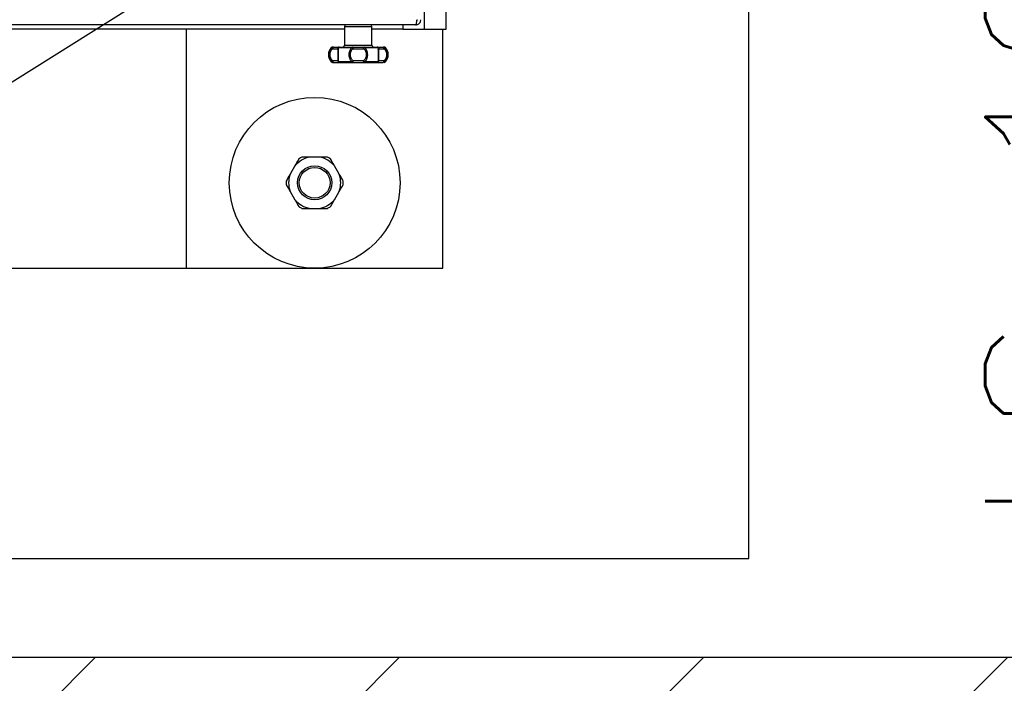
# Model space of a CAD drawing. Extents: x -21.9 to 51.8, y -25 to 17.
# Tile 38 of 53: x 14.5 to 15.1, y -6 to -5.6. Entities that reach past the tile are written whole.
import ezdxf

# ---------------------------------------------------------------- set-up
doc = ezdxf.new("R2010")
doc.units = 0
doc.header["$MEASUREMENT"] = 0
for name, color, linetype in [('ELETROCALHA', 150, 'Continuous'), ('LINHA', 40, 'Continuous'), ('PAREDES', 8, 'Continuous')]:
    doc.layers.add(name, color=color, linetype=linetype)
doc.styles.add('20--4-0', font='romans.shx', dxfattribs={"height": 0.08})

# ---------------------------------------------------------------- blocks, each defined once
blk = doc.blocks.new('LS- 19')
for p, q in [((-131.126411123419, 57.59345115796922), (-131.126411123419, 58.76536898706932)), ((-131.1137980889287, 57.59345115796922), (-131.1137980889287, 58.76536898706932)), ((-131.1316251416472, 57.59590922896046), (-131.8497758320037, 57.59590922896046)), ((-131.1390241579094, 57.59590922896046), (-131.1390241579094, 57.59345115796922)), ((-131.1728905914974, 57.59345115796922), (-131.8085104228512, 57.59345115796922)), ((-131.2648066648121, 57.45441007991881), (-131.2648066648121, 57.59345115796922)), ((-131.1728905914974, 57.59491615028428), (-131.1728905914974, 57.58399145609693)), ((-131.1728905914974, 57.59491615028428), (-131.1570001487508, 57.59491615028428)), ((-131.1570001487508, 57.58399145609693), (-131.1570001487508, 57.59491615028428)), ((-131.1390241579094, 57.59345115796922), (-131.1570001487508, 57.59345115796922)), ((-131.1390241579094, 57.59345115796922), (-131.126411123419, 57.59345115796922)), ((-131.126411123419, 57.59345115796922), (-131.1137980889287, 57.59345115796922)), ((-131.1158340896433, 57.45441007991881), (-131.1158340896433, 57.59345115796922)), ((-131.1728905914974, 57.58399145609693), (-131.1570001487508, 57.58399145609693)), ((-131.1806547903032, 57.58269174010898), (-131.1799817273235, 57.58269174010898)), ((-131.1798747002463, 57.58299825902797), (-131.1799372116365, 57.58299825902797)), ((-131.1798999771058, 57.58200518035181), (-131.1768643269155, 57.58200518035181)), ((-131.1764031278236, 57.58269174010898), (-131.168523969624, 57.58269174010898)), ((-131.1679810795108, 57.58200518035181), (-131.1619097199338, 57.58200518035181)), ((-131.1613667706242, 57.58269174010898), (-131.1534876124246, 57.58269174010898)), ((-131.1530264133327, 57.58200518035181), (-131.1499907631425, 57.58200518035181)), ((-131.1505958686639, 57.58299825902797), (-131.1499535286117, 57.58299825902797)), ((-131.1499090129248, 57.58269174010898), (-131.1492360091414, 57.58269174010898)), ((-131.1799817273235, 57.57436647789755), (-131.1806547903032, 57.57436647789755)), ((-131.1799372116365, 57.57405995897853), (-131.1792948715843, 57.57405995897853)), ((-131.1768643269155, 57.5750530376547), (-131.1798999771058, 57.5750530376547)), ((-131.168523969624, 57.57436647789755), (-131.1764031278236, 57.57436647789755)), ((-131.1619097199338, 57.5750530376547), (-131.1679810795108, 57.5750530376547)), ((-131.1534876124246, 57.57436647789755), (-131.1613667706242, 57.57436647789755)), ((-131.1499907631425, 57.5750530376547), (-131.1530264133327, 57.5750530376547)), ((-131.1499535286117, 57.57405995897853), (-131.150016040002, 57.57405995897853)), ((-131.1492360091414, 57.57436647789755), (-131.1499090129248, 57.57436647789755)), ((-131.1875077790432, 57.51896492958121), (-131.193132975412, 57.51896492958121)), ((-131.2018154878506, 57.51395206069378), (-131.204628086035, 57.50908055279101)), ((-131.1760126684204, 57.50908055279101), (-131.1788252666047, 57.51395206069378)), ((-131.204628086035, 57.49905481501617), (-131.2018154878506, 57.49418318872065)), ((-131.1788252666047, 57.49418318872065), (-131.1760126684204, 57.49905481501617)), ((-131.193132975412, 57.48917043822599), (-131.1875077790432, 57.48917043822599)), ((-131.716594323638, 57.45441007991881), (-131.2648066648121, 57.45441007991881)), ((-131.2648066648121, 57.45441007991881), (-131.1158340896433, 57.45441007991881))]:
    blk.add_line(p, q)
blk.add_lwpolyline([(-132.0393682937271, 57.61827993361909), (-131.8903956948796, 57.61827993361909), (-131.8903956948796, 57.28557446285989), (-130.9378614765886, 57.28557446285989), (-130.9378614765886, 59.07324564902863), (-131.8903956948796, 59.07324564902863), (-131.8903956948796, 58.74054017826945), (-132.0393682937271, 58.74054017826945), (-132.0393682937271, 57.61827993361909)])
at = {"flags": 128}
for points in [[(-131.1792948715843, 57.58299825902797), (-131.1794129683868, 57.58297919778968), (-131.1795264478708, 57.58292272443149), (-131.1796310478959, 57.58283097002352), (-131.1797227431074, 57.58270736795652), (-131.1797980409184, 57.58255689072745), (-131.1798539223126, 57.58238522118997), (-131.1798883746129, 57.5821988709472), (-131.1798999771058, 57.58200518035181)], [(-131.1683605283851, 57.58299825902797), (-131.168383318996, 57.58299328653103), (-131.1684058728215, 57.58297813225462), (-131.1684279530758, 57.58295315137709), (-131.1684493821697, 57.58291846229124), (-131.1684699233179, 57.58287453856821), (-131.1684892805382, 57.58282173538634), (-131.1685073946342, 57.58276052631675), (-131.168523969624, 57.58269174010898)], [(-131.1683605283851, 57.58299825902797), (-131.1682864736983, 57.58297919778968), (-131.1682153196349, 57.58292272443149), (-131.1681496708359, 57.58283097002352), (-131.168092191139, 57.58270736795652), (-131.1680450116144, 57.58255689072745), (-131.1680099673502, 57.58238522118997), (-131.167988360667, 57.5821988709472), (-131.1679810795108, 57.58200518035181)], [(-131.1619097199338, 57.58200518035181), (-131.1619023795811, 57.5821988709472), (-131.1618808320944, 57.58238522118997), (-131.1618457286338, 57.58255689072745), (-131.1617985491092, 57.58270736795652), (-131.1617410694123, 57.58283097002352), (-131.1616754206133, 57.58292272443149), (-131.1616042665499, 57.58297919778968), (-131.1615302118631, 57.58299825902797)], [(-131.1613667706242, 57.58269174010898), (-131.161383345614, 57.58276052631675), (-131.1614014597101, 57.58282173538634), (-131.1614208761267, 57.58287453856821), (-131.1614413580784, 57.58291846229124), (-131.1614627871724, 57.58295315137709), (-131.1614848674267, 57.58297813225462), (-131.1615074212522, 57.58299328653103), (-131.1615302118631, 57.58299825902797)], [(-131.1499907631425, 57.58200518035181), (-131.1500023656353, 57.5821988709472), (-131.1500368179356, 57.58238522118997), (-131.1500927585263, 57.58255689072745), (-131.1501679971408, 57.58270736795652), (-131.1502596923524, 57.58283097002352), (-131.1503642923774, 57.58292272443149), (-131.1504778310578, 57.58297919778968), (-131.1505958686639, 57.58299825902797)], [(-131.1798999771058, 57.5750530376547), (-131.1798883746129, 57.57485934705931), (-131.1798539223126, 57.57467299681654), (-131.1797980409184, 57.57450132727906), (-131.1797227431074, 57.57435085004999), (-131.1796310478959, 57.57422736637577), (-131.1795264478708, 57.57413549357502), (-131.1794129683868, 57.57407902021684), (-131.1792948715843, 57.57405995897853)], [(-131.1683605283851, 57.57405995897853), (-131.168383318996, 57.57406504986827), (-131.1684058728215, 57.57408008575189), (-131.1684279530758, 57.57410506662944), (-131.1684493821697, 57.57413975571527), (-131.1684699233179, 57.57418379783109), (-131.1684892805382, 57.57423660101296), (-131.1685073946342, 57.57429769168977), (-131.168523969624, 57.57436647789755)], [(-131.1679810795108, 57.5750530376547), (-131.167988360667, 57.57485934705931), (-131.1680099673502, 57.57467299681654), (-131.1680450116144, 57.57450132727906), (-131.168092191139, 57.57435085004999), (-131.1681496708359, 57.57422736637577), (-131.1682153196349, 57.57413549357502), (-131.1682864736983, 57.57407902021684), (-131.1683605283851, 57.57405995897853)], [(-131.1615302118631, 57.57405995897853), (-131.1616042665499, 57.57407902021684), (-131.1616754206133, 57.57413549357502), (-131.1617410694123, 57.57422736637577), (-131.1617985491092, 57.57435085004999), (-131.1618457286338, 57.57450132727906), (-131.1618808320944, 57.57467299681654), (-131.1619023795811, 57.57485934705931), (-131.1619097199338, 57.5750530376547)], [(-131.1613667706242, 57.57436647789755), (-131.161383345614, 57.57429769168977), (-131.1614014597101, 57.57423660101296), (-131.1614208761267, 57.57418379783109), (-131.1614413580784, 57.57413975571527), (-131.1614627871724, 57.57410506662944), (-131.1614848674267, 57.57408008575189), (-131.1615074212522, 57.57406504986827), (-131.1615302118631, 57.57405995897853)], [(-131.1505958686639, 57.57405995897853), (-131.1504778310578, 57.57407902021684), (-131.1503642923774, 57.57413549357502), (-131.1502596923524, 57.57422736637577), (-131.1501679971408, 57.57435085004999), (-131.1500927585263, 57.57450132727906), (-131.1500368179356, 57.57467299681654), (-131.1500023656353, 57.57485934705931), (-131.1499907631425, 57.5750530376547)]]:
    blk.add_lwpolyline(points, dxfattribs=at)
for radius in [0.04965753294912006, 0.009931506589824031, 0.00893835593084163]:
    blk.add_circle((-131.1903203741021, 57.50406765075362), radius)
for centre, radius, start, end in [((-131.171897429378, 57.59491610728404), 0.0009931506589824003, 90, 180), ((-131.1579933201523, 57.59491610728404), 0.0009931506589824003, 0, 90), ((-131.173883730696, 57.58399145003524), 0.0009931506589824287, 270, 0), ((-131.1560070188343, 57.58399145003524), 0.0009931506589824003, 180, 270), ((-131.1763045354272, 57.57852912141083), 0.006020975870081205, 136.2622953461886, 223.7377046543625), ((-131.1799372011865, 57.58200514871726), 0.000993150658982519, 90, 136.2622953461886), ((-131.1792910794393, 57.5820669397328), 0.0009313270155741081, 90.23329561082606, 137.8656679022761), ((-131.1758755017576, 57.5820094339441), 0.0009888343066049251, 90.24746047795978, 180.2464655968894), ((-131.1758502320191, 57.58234776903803), 0.0006511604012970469, 92.60016903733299, 148.1131666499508), ((-131.154040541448, 57.58234770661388), 0.0006512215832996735, 31.88995286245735, 87.4023633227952), ((-131.154015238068, 57.58200943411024), 0.000988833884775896, 359.7535246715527, 89.75599393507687), ((-131.1505996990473, 57.58206685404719), 0.0009314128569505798, 42.13666284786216, 89.76437363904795), ((-131.1499535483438, 57.58200514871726), 0.000993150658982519, 43.73770465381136, 90), ((-131.153586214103, 57.57852912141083), 0.006020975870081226, 316.2622953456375, 43.73770465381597), ((-131.1799372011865, 57.57505309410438), 0.0009931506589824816, 223.7377046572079, 270), ((-131.1792908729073, 57.5749917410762), 0.0009317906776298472, 222.1469157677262, 269.7541207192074), ((-131.1758755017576, 57.57504878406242), 0.0009888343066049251, 179.7535344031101, 269.7525395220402), ((-131.1758500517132, 57.5747107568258), 0.0006514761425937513, 211.9014462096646, 267.3852181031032), ((-131.154015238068, 57.57504878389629), 0.000988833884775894, 270.2440060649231, 0.2464753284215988), ((-131.1540407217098, 57.57471081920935), 0.0006515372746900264, 272.6122456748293, 328.0954381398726), ((-131.1505999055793, 57.57499182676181), 0.0009318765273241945, 270.2482077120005, 317.8507558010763), ((-131.1499535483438, 57.57505309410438), 0.0009931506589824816, 270, 316.2622953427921), ((-131.1903203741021, 57.50406765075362), 0.01516044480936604, 100.6915938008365, 139.3084061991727), ((-131.1903203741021, 57.50406765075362), 0.01665017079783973, 116.5273657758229, 123.4726342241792), ((-131.1903203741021, 57.50406765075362), 0.01516044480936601, 40.69159380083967, 79.3084061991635), ((-131.1903203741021, 57.50406765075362), 0.01665017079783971, 56.52736577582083, 63.47263422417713), ((-131.1903203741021, 57.50406765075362), 0.01665017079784, 176.5273657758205, 183.4726342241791), ((-131.1903203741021, 57.50406765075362), 0.01516044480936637, 160.6915938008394, 199.3084061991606), ((-131.1903203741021, 57.50406765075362), 0.01516044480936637, 340.691593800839, 19.3084061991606), ((-131.1903203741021, 57.50406765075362), 0.01665017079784, 356.5273657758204, 3.472634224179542), ((-131.1903203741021, 57.50406765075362), 0.01516044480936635, 220.6915938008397, 259.3084061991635), ((-131.1903203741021, 57.50406765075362), 0.01516044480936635, 280.6915938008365, 319.30840619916), ((-131.1903203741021, 57.50406765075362), 0.01665017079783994, 236.5273657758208, 243.4726342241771), ((-131.1903203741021, 57.50406765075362), 0.01665017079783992, 296.5273657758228, 303.4726342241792)]:
    blk.add_arc(centre, radius, start, end)
for points, knots in [([(-131.1309831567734, 57.59888870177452), (-131.1310293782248, 57.59855168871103), (-131.1311219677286, 57.59787659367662), (-131.1312611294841, 57.59697795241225), (-131.1314002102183, 57.59630262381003), (-131.1315217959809, 57.59595646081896), (-131.131596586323, 57.59592227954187), (-131.1316251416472, 57.59590922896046)], [0, 0, 0, 0, 0.2160090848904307, 0.4327032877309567, 0.6494288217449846, 0.8661501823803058, 1, 1, 1, 1]), ([(-131.1316251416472, 57.59590922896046), (-131.1312881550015, 57.5959425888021), (-131.1306130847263, 57.5960094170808), (-131.1297143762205, 57.5965309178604), (-131.1290391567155, 57.59729884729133), (-131.1286928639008, 57.59813548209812), (-131.1286587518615, 57.59868058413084), (-131.1286457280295, 57.59888870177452)], [0, 0, 0, 0, 0.2159995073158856, 0.4327021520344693, 0.6494221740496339, 0.8661508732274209, 1, 1, 1, 1]), ([(-131.1310981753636, 57.598066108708), (-131.1310513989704, 57.5980916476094), (-131.130898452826, 57.59817515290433), (-131.1307257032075, 57.59842786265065), (-131.1306384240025, 57.59869517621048), (-131.1306332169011, 57.59885213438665), (-131.1306320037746, 57.59888870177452)], [0, 0, 0, 0, 0.1605209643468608, 0.5248601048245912, 0.8893041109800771, 1, 1, 1, 1]), ([(-131.1799817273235, 57.58269174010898), (-131.1802505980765, 57.58245056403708), (-131.1807981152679, 57.58195944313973), (-131.1814415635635, 57.5809463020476), (-131.1818825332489, 57.57978164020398), (-131.1819383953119, 57.57894743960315), (-131.181966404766, 57.57852916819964)], [0, 0, 0, 0, 0.2418166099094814, 0.4924252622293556, 0.7455000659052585, 1, 1, 1, 1]), ([(-131.181966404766, 57.57852916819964), (-131.1819384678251, 57.57811151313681), (-131.1818827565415, 57.57727863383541), (-131.1814432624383, 57.57611549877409), (-131.1808002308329, 57.57510133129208), (-131.1802518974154, 57.57460903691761), (-131.1799817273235, 57.57436647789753)], [0, 0, 0, 0, 0.2541256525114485, 0.5067722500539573, 0.7569810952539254, 1, 1, 1, 1]), ([(-131.1798999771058, 57.5750530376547), (-131.1801081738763, 57.57525696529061), (-131.1805300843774, 57.57567022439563), (-131.1810210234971, 57.57652225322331), (-131.1813389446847, 57.57749184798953), (-131.18144638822, 57.57853286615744), (-131.1813373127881, 57.57957357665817), (-131.1810184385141, 57.58054203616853), (-131.1805276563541, 57.58139109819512), (-131.1801070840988, 57.58180255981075), (-131.1798999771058, 57.58200518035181)], [0, 0, 0, 0, 0.1207344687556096, 0.2446682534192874, 0.3716802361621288, 0.5004664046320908, 0.6292040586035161, 0.7561922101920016, 0.879939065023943, 1, 1, 1, 1]), ([(-131.1799817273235, 57.58269174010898), (-131.1799948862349, 57.58265784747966), (-131.1800274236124, 57.58257404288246), (-131.1800285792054, 57.58239702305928), (-131.1799842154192, 57.58219416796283), (-131.1799249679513, 57.5820612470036), (-131.1798999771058, 57.58200518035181)], [0, 0, 0, 0, 0.202213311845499, 0.5000026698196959, 0.7890989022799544, 0.9999999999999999, 0.9999999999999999, 0.9999999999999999, 0.9999999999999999]), ([(-131.1792948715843, 57.58299825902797), (-131.1788557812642, 57.58299825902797), (-131.1779690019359, 57.58299825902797), (-131.176955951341, 57.58299825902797), (-131.1762056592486, 57.58299825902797), (-131.1759877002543, 57.58299825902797), (-131.1758797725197, 57.58299825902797)], [0, 0, 0, 0, 0.2475793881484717, 0.500007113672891, 0.7524162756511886, 1, 1, 1, 1]), ([(-131.1768643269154, 57.58200518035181), (-131.1768546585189, 57.58206767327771), (-131.1768340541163, 57.58220085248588), (-131.1767428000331, 57.58237699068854), (-131.1766040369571, 57.58255114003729), (-131.1764789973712, 57.58263864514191), (-131.1764031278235, 57.58269174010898)], [0, 0, 0, 0, 0.2346752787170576, 0.5001184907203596, 0.6966897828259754, 0.9999999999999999, 0.9999999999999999, 0.9999999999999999, 0.9999999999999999]), ([(-131.1768643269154, 57.58200518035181), (-131.1768377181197, 57.58180490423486), (-131.1767913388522, 57.58145582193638), (-131.1767975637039, 57.5809664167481), (-131.1768002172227, 57.58075779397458)], [0, 0, 0, 0, 0.5737217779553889, 1, 1, 1, 1]), ([(-131.1758817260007, 57.58299778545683), (-131.175882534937, 57.58299794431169), (-131.1759985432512, 57.5830207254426), (-131.1762333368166, 57.58294547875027), (-131.1765003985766, 57.5827984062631), (-131.1767224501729, 57.58256641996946), (-131.1767955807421, 57.58237454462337), (-131.1768404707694, 57.5822567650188)], [0, 0, 0, 0, 0.001905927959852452, 0.2733262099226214, 0.530328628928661, 0.7116997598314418, 1, 1, 1, 1]), ([(-131.1768002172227, 57.58075779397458), (-131.1767997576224, 57.58068253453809), (-131.1767975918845, 57.58032789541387), (-131.1768227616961, 57.5795623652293), (-131.1768315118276, 57.5785293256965), (-131.1768227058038, 57.57749634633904), (-131.1767977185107, 57.57673043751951), (-131.1767997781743, 57.57637539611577), (-131.1768002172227, 57.57629971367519)], [0, 0, 0, 0, 0.05897163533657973, 0.2778873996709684, 0.4999002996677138, 0.7218100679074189, 0.9406996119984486, 0.9999999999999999, 0.9999999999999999, 0.9999999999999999, 0.9999999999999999]), ([(-131.1764997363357, 57.57852916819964), (-131.1764949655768, 57.57894682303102), (-131.1764854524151, 57.57977965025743), (-131.1764268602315, 57.58094277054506), (-131.1763695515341, 57.58195700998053), (-131.1763920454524, 57.58244923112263), (-131.1764031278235, 57.58269174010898)], [0, 0, 0, 0, 0.2541324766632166, 0.5067544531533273, 0.7569863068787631, 1, 1, 1, 1]), ([(-131.1764031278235, 57.57436647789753), (-131.1763920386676, 57.57460858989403), (-131.176369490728, 57.57510088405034), (-131.1764267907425, 57.57611530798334), (-131.176485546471, 57.57727902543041), (-131.1764949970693, 57.57811163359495), (-131.1764997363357, 57.57852916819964)], [0, 0, 0, 0, 0.2426530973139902, 0.4933943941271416, 0.7459484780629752, 1, 1, 1, 1]), ([(-131.1758797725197, 57.58299825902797), (-131.1747871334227, 57.58299825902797), (-131.1726018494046, 57.58299825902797), (-131.1697743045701, 57.58299825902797), (-131.1683605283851, 57.58299825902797)], [0, 0, 0, 0, 0.4999986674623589, 1, 1, 1, 1]), ([(-131.168523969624, 57.58269174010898), (-131.1688055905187, 57.58244887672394), (-131.1693758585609, 57.58195709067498), (-131.1699614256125, 57.58094329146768), (-131.1703424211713, 57.57978077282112), (-131.1703887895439, 57.57894714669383), (-131.1704120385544, 57.57852916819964)], [0, 0, 0, 0, 0.2433439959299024, 0.4927592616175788, 0.745670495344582, 1, 1, 1, 1]), ([(-131.1704120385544, 57.57852916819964), (-131.1703888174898, 57.57811122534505), (-131.1703425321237, 57.57727816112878), (-131.1699614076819, 57.57611500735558), (-131.169375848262, 57.57510099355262), (-131.1688051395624, 57.57460891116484), (-131.168523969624, 57.57436647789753)], [0, 0, 0, 0, 0.2542966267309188, 0.5068765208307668, 0.7570538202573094, 1, 1, 1, 1]), ([(-131.1679810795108, 57.5750530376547), (-131.168214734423, 57.57525678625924), (-131.1686882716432, 57.57566971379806), (-131.1691677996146, 57.57652094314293), (-131.1694635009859, 57.57749003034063), (-131.1695590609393, 57.57853079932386), (-131.1694627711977, 57.57957153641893), (-131.1691667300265, 57.58054034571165), (-131.1686869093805, 57.58139016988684), (-131.1682140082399, 57.5818022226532), (-131.1679810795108, 57.58200518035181)], [0, 0, 0, 0, 0.1206362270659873, 0.2444876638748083, 0.3714114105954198, 0.5002351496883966, 0.6289524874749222, 0.7559192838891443, 0.8797773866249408, 1, 1, 1, 1]), ([(-131.168523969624, 57.58269174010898), (-131.168470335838, 57.58264240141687), (-131.1683760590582, 57.5825556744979), (-131.1682312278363, 57.58238426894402), (-131.1680991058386, 57.58220429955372), (-131.1680200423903, 57.58207091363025), (-131.1679810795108, 57.58200518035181)], [0, 0, 0, 0, 0.284428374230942, 0.4999645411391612, 0.7535799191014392, 1, 1, 1, 1]), ([(-131.1683605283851, 57.58299825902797), (-131.1678134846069, 57.58299825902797), (-131.166708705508, 57.58299825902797), (-131.1649453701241, 57.58299825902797), (-131.1631820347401, 57.58299825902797), (-131.1620772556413, 57.58299825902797), (-131.1615302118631, 57.58299825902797)], [0, 0, 0, 0, 0.2475806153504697, 0.5, 0.7524193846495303, 1, 1, 1, 1]), ([(-131.1619097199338, 57.58200518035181), (-131.1618693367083, 57.58207306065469), (-131.1617900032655, 57.58220641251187), (-131.1616523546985, 57.58239382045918), (-131.1615084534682, 57.58256231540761), (-131.1614144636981, 57.58264817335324), (-131.1613667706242, 57.58269174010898)], [0, 0, 0, 0, 0.2545260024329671, 0.5000200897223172, 0.7462960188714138, 0.9999999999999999, 0.9999999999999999, 0.9999999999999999, 0.9999999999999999]), ([(-131.1619097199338, 57.58200518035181), (-131.161676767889, 57.58180222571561), (-131.1612038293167, 57.58139018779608), (-131.1607240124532, 57.58054034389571), (-131.1604279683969, 57.57957153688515), (-131.1603316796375, 57.57853079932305), (-131.1604272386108, 57.57749002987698), (-131.1607229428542, 57.57652094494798), (-131.1612024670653, 57.57566969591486), (-131.1616760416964, 57.57525678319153), (-131.1619097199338, 57.5750530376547)], [0, 0, 0, 0, 0.1202263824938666, 0.2440832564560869, 0.3710487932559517, 0.4997648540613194, 0.6285873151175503, 0.7555098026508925, 0.879360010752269, 1, 1, 1, 1]), ([(-131.1615302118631, 57.58299825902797), (-131.1601164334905, 57.58299825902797), (-131.1572888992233, 57.58299825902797), (-131.1551036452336, 57.58299825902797), (-131.1540110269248, 57.58299825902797)], [0, 0, 0, 0, 0.5000039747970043, 1, 1, 1, 1]), ([(-131.1594787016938, 57.57852916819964), (-131.1595019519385, 57.57894714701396), (-131.1595483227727, 57.57978077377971), (-131.1599297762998, 57.58094474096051), (-131.160515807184, 57.58195830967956), (-131.1610861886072, 57.58244991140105), (-131.1613667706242, 57.58269174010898)], [0, 0, 0, 0, 0.2543294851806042, 0.5072406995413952, 0.7576018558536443, 1, 1, 1, 1]), ([(-131.1613667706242, 57.57436647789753), (-131.1610859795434, 57.57460852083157), (-131.16051519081, 57.57510054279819), (-131.1599295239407, 57.57611444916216), (-131.1595482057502, 57.57727816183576), (-131.1595019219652, 57.57811122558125), (-131.1594787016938, 57.57852916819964)], [0, 0, 0, 0, 0.2425848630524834, 0.4931235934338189, 0.7457034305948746, 1, 1, 1, 1]), ([(-131.1540110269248, 57.58299825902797), (-131.153903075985, 57.58299825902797), (-131.1536850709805, 57.58299825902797), (-131.1529347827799, 57.58299825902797), (-131.1519217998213, 57.58299825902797), (-131.1510349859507, 57.58299825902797), (-131.1505958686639, 57.58299825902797)], [0, 0, 0, 0, 0.2475848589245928, 0.4999932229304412, 0.7524152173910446, 1, 1, 1, 1]), ([(-131.1534876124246, 57.58269174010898), (-131.1534987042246, 57.58244962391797), (-131.1535212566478, 57.58195734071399), (-131.1534639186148, 57.58094298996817), (-131.153405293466, 57.57977925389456), (-131.1533957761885, 57.57894665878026), (-131.1533910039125, 57.57852916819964)], [0, 0, 0, 0, 0.2426582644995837, 0.4933853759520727, 0.7459667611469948, 1, 1, 1, 1]), ([(-131.1533910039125, 57.57852916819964), (-131.1533957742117, 57.57811147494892), (-131.1534052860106, 57.57727861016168), (-131.1534638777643, 57.57611545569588), (-131.1535211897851, 57.57510131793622), (-131.1534986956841, 57.57460903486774), (-131.1534876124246, 57.57436647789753)], [0, 0, 0, 0, 0.2541513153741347, 0.5067682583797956, 0.7569756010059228, 1, 1, 1, 1]), ([(-131.1534876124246, 57.58269174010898), (-131.1534230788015, 57.58264765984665), (-131.153297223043, 57.58256169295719), (-131.1531575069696, 57.58239292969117), (-131.153058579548, 57.58220588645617), (-131.1530372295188, 57.58207266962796), (-131.1530264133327, 57.58200518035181)], [0, 0, 0, 0, 0.2563544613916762, 0.4999515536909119, 0.7466693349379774, 0.9999999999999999, 0.9999999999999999, 0.9999999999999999, 0.9999999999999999]), ([(-131.1530905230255, 57.58075862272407), (-131.1530931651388, 57.58096621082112), (-131.1530993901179, 57.58145530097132), (-131.1530530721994, 57.58180430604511), (-131.1530264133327, 57.58200518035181)], [0, 0, 0, 0, 0.4244372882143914, 1, 1, 1, 1]), ([(-131.1530905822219, 57.57630030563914), (-131.1530910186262, 57.57637537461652), (-131.1530930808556, 57.57673011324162), (-131.1530679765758, 57.57749576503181), (-131.1530593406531, 57.57852937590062), (-131.1530679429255, 57.57956244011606), (-131.1530931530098, 57.58032834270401), (-131.1530909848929, 57.58068305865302), (-131.1530905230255, 57.58075862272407)], [0, 0, 0, 0, 0.0588093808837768, 0.2779038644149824, 0.4999622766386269, 0.7219956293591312, 0.9407775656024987, 1, 1, 1, 1]), ([(-131.1499907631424, 57.58200518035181), (-131.1499698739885, 57.58205213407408), (-131.1499105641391, 57.58218544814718), (-131.149867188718, 57.5823679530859), (-131.149860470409, 57.58255542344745), (-131.1498913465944, 57.58264212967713), (-131.1499090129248, 57.58269174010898)], [0, 0, 0, 0, 0.1760551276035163, 0.4998672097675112, 0.7138405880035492, 0.9999999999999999, 0.9999999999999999, 0.9999999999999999, 0.9999999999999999]), ([(-131.1499907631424, 57.58200518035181), (-131.1497825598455, 57.58180125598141), (-131.1493606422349, 57.58138800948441), (-131.1488698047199, 57.58053593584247), (-131.1485517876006, 57.57956642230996), (-131.1484443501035, 57.57852542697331), (-131.1485534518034, 57.57748473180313), (-131.1488722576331, 57.57651619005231), (-131.149363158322, 57.57566715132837), (-131.1497836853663, 57.57525566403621), (-131.1499907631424, 57.5750530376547)], [0, 0, 0, 0, 0.1207348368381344, 0.2446654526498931, 0.3716800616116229, 0.5004520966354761, 0.6291901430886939, 0.756192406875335, 0.8799431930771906, 1, 1, 1, 1]), ([(-131.1479243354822, 57.57852916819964), (-131.1479522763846, 57.57894678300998), (-131.1480079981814, 57.57977962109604), (-131.1484474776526, 57.58094271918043), (-131.1490905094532, 57.58195688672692), (-131.1496388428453, 57.58244918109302), (-131.1499090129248, 57.58269174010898)], [0, 0, 0, 0, 0.2541078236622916, 0.5067604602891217, 0.7569752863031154, 1, 1, 1, 1]), ([(-131.1499090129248, 57.57436647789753), (-131.1496401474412, 57.57460769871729), (-131.1490926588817, 57.57509889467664), (-131.1484491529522, 57.57611201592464), (-131.1480082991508, 57.57727671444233), (-131.1479523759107, 57.57811089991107), (-131.1479243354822, 57.57852916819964)], [0, 0, 0, 0, 0.2418290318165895, 0.4924344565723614, 0.7455019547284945, 1, 1, 1, 1]), ([(-131.1799817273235, 57.57436647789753), (-131.1799874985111, 57.57437925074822), (-131.1800038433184, 57.57441542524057), (-131.1800276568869, 57.57451185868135), (-131.180027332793, 57.574664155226), (-131.1799841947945, 57.57486042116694), (-131.1799276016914, 57.57498985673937), (-131.1798999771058, 57.5750530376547)], [0, 0, 0, 0, 0.07947929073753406, 0.2250964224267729, 0.5143941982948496, 0.76296300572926, 1, 1, 1, 1]), ([(-131.1792948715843, 57.57405995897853), (-131.1788557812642, 57.57405995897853), (-131.1779690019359, 57.57405995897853), (-131.176955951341, 57.57405995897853), (-131.1762056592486, 57.57405995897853), (-131.1759877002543, 57.57405995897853), (-131.1758797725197, 57.57405995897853)], [0, 0, 0, 0, 0.2475793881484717, 0.500007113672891, 0.7524162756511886, 1, 1, 1, 1]), ([(-131.1768002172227, 57.57629971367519), (-131.176797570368, 57.57609139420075), (-131.1767913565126, 57.57560233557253), (-131.1768377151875, 57.57525336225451), (-131.1768643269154, 57.5750530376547)], [0, 0, 0, 0, 0.4259601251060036, 1, 1, 1, 1]), ([(-131.1764031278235, 57.57436647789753), (-131.1764652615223, 57.57440866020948), (-131.1765913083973, 57.57449423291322), (-131.1767345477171, 57.57466599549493), (-131.1768335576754, 57.57485584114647), (-131.1768543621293, 57.57498917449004), (-131.1768643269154, 57.5750530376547)], [0, 0, 0, 0, 0.2464506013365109, 0.4999594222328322, 0.7604937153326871, 1, 1, 1, 1]), ([(-131.1758797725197, 57.57405995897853), (-131.1747871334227, 57.57405995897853), (-131.1726018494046, 57.57405995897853), (-131.1697743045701, 57.57405995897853), (-131.1683605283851, 57.57405995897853)], [0, 0, 0, 0, 0.4999986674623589, 1, 1, 1, 1]), ([(-131.1679810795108, 57.5750530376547), (-131.1680200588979, 57.57498731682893), (-131.1680991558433, 57.5748539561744), (-131.1682304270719, 57.57467463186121), (-131.1683760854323, 57.57450376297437), (-131.1684699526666, 57.57441662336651), (-131.168523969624, 57.57436647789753)], [0, 0, 0, 0, 0.2464265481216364, 0.5000485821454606, 0.712297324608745, 1, 1, 1, 1]), ([(-131.1683605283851, 57.57405995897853), (-131.1678134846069, 57.57405995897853), (-131.166708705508, 57.57405995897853), (-131.1649453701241, 57.57405995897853), (-131.1631820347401, 57.57405995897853), (-131.1620772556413, 57.57405995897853), (-131.1615302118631, 57.57405995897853)], [0, 0, 0, 0, 0.2475806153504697, 0.5, 0.7524193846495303, 1, 1, 1, 1]), ([(-131.1619097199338, 57.5750530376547), (-131.1618688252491, 57.57498415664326), (-131.1617895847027, 57.57485068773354), (-131.1616502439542, 57.57466188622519), (-131.161507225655, 57.57449418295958), (-131.1614131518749, 57.57440864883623), (-131.1613667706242, 57.57436647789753)], [0, 0, 0, 0, 0.2580514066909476, 0.5000193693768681, 0.7534942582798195, 1, 1, 1, 1]), ([(-131.1615302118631, 57.57405995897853), (-131.1601164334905, 57.57405995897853), (-131.1572888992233, 57.57405995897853), (-131.1551036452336, 57.57405995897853), (-131.1540110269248, 57.57405995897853)], [0, 0, 0, 0, 0.5000039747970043, 1, 1, 1, 1]), ([(-131.1540110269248, 57.57405995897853), (-131.153903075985, 57.57405995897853), (-131.1536850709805, 57.57405995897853), (-131.1529347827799, 57.57405995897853), (-131.1519217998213, 57.57405995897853), (-131.1510349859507, 57.57405995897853), (-131.1505958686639, 57.57405995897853)], [0, 0, 0, 0, 0.2475848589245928, 0.4999932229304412, 0.7524152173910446, 1, 1, 1, 1]), ([(-131.1534876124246, 57.57436647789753), (-131.1534254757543, 57.57440865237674), (-131.153299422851, 57.5744942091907), (-131.1531609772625, 57.57466039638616), (-131.1530596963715, 57.57484883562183), (-131.1530379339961, 57.57498235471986), (-131.1530264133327, 57.5750530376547)], [0, 0, 0, 0, 0.2464528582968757, 0.4999640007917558, 0.7352887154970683, 1, 1, 1, 1]), ([(-131.1530264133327, 57.5750530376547), (-131.1530530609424, 57.57525388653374), (-131.1530993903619, 57.57560308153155), (-131.1530932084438, 57.57609242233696), (-131.1530905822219, 57.57630030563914)], [0, 0, 0, 0, 0.5751768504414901, 1, 1, 1, 1]), ([(-131.1499090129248, 57.57436647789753), (-131.1498906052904, 57.5744178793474), (-131.1498593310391, 57.5745052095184), (-131.1498675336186, 57.57467624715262), (-131.1499040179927, 57.5748539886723), (-131.1499621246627, 57.57498732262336), (-131.1499907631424, 57.5750530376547)], [0, 0, 0, 0, 0.2942756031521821, 0.4999691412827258, 0.7535545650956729, 1, 1, 1, 1]), ([(-131.1995035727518, 57.51795634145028), (-131.1996071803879, 57.51777692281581), (-131.2003673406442, 57.51646054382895), (-131.2011443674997, 57.51511457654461), (-131.2018154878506, 57.51395206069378)], [0, 0, 0, 0, 0.1362970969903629, 1, 1, 1, 1]), ([(-131.193132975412, 57.51896492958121), (-131.1936991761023, 57.51896492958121), (-131.19525689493, 57.51896492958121), (-131.1967844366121, 57.51896492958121), (-131.1977567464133, 57.51896492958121)], [0, 0, 0, 0, 0.3634806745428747, 1, 1, 1, 1]), ([(-131.182884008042, 57.51896492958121), (-131.1835000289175, 57.51896492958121), (-131.1850241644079, 57.51896492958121), (-131.1865804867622, 57.51896492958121), (-131.1875077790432, 57.51896492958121)], [0, 0, 0, 0, 0.40417723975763, 1, 1, 1, 1]), ([(-131.1788252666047, 57.51395206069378), (-131.1788863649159, 57.51405791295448), (-131.1796655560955, 57.51540785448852), (-131.1804313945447, 57.51673409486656), (-131.1811371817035, 57.51795634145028)], [0, 0, 0, 0, 0.07841247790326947, 1, 1, 1, 1]), ([(-131.204628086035, 57.50908055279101), (-131.2046891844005, 57.50897470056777), (-131.2054683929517, 57.50762473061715), (-131.2062342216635, 57.50629844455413), (-131.2069400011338, 57.50507615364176)], [0, 0, 0, 0, 0.07841079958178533, 1, 1, 1, 1]), ([(-131.1737007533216, 57.50507615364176), (-131.1738043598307, 57.50525561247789), (-131.1745644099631, 57.50657210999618), (-131.1753415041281, 57.50791806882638), (-131.1760126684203, 57.50908055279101)], [0, 0, 0, 0, 0.136315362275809, 1, 1, 1, 1]), ([(-131.2069400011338, 57.50305909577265), (-131.2068363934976, 57.50287967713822), (-131.2060762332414, 57.50156329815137), (-131.2052992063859, 57.50021733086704), (-131.204628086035, 57.49905481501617)], [0, 0, 0, 0, 0.1362970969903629, 1, 1, 1, 1]), ([(-131.1760126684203, 57.49905481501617), (-131.1759515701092, 57.49916066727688), (-131.1751723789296, 57.50051060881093), (-131.1744065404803, 57.50183684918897), (-131.1737007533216, 57.50305909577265)], [0, 0, 0, 0, 0.07841247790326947, 1, 1, 1, 1]), ([(-131.2018154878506, 57.49418318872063), (-131.2017543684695, 57.49407737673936), (-131.2009747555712, 57.49272768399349), (-131.2002091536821, 57.49140130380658), (-131.1995035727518, 57.49017890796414)], [0, 0, 0, 0, 0.07839708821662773, 1, 1, 1, 1]), ([(-131.1811371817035, 57.49017890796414), (-131.1810335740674, 57.49035832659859), (-131.1802734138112, 57.49167470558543), (-131.1794963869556, 57.49302067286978), (-131.1788252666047, 57.49418318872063)], [0, 0, 0, 0, 0.1362970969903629, 1, 1, 1, 1]), ([(-131.1977567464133, 57.48917043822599), (-131.1971407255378, 57.48917043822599), (-131.1956165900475, 57.48917043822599), (-131.194060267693, 57.48917043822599), (-131.193132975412, 57.48917043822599)], [0, 0, 0, 0, 0.40417723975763, 1, 1, 1, 1]), ([(-131.1875077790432, 57.48917043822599), (-131.1869415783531, 57.48917043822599), (-131.1853838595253, 57.48917043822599), (-131.1838563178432, 57.48917043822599), (-131.182884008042, 57.48917043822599)], [0, 0, 0, 0, 0.3634806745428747, 1, 1, 1, 1])]:
    blk.add_open_spline(points, degree=3, knots=knots)
at = {"style": '20--4-0'}
blk.add_text('LS-19', height=0.07448629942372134, rotation=90, dxfattribs=at).set_placement((-130.7259432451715, 57.30610046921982))

msp = doc.modelspace()

# ---------------------------------------------------------------- hatches: boundary and pattern name
at = {"layer": 'ELETROCALHA'}
h = msp.add_hatch(dxfattribs=at)
h.set_pattern_fill('ANSI31', color=256, style=0)
h.set_pattern_definition([(45, (0.3491837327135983, 16.03201154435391), (-0.08838834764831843, 0.08838834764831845), [])])
h.paths.add_polyline_path([(7.442964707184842, -5.984920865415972), (7.442964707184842, -6.134920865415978), (16.85000000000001, -6.134920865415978), (16.85, -5.984920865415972)])

# ---------------------------------------------------------------- linework, layer by layer
msp.add_lwpolyline([(16.85000000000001, -5.984920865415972), (7.367964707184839, -5.984920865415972)], dxfattribs=at)
at = {"layer": 'LINHA'}
msp.add_line((15.18247028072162, -5.237174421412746), (14.22156116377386, -5.839105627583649), dxfattribs=at)

# ---------------------------------------------------------------- block references
at = {"layer": 'PAREDES', "lineweight": -3}
msp.add_blockref('LS- 19', (145.8893682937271, -63.2129098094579), dxfattribs=at)

doc.saveas('drawing.dxf')
